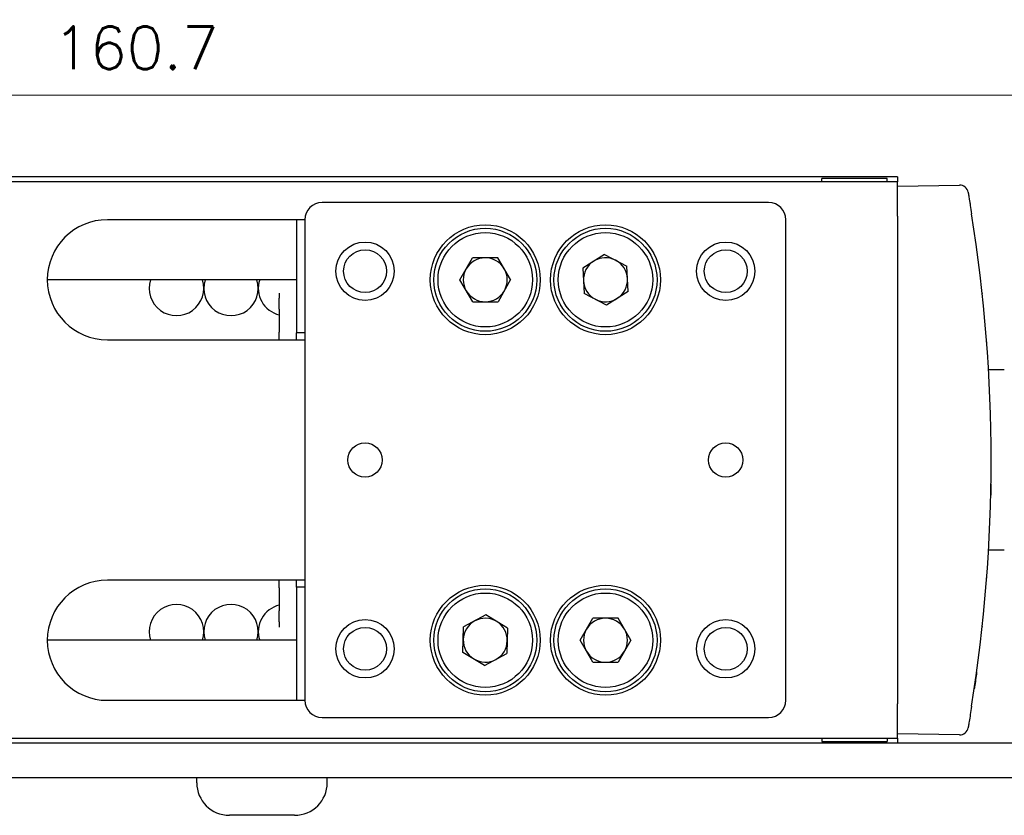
# Model space of a CAD drawing. Header units: inches. Extents: x 0 to 5766, y -2164 to 1330.
# Tile 189 of 210: x 4945 to 5003, y -1 to 45. Entities that reach past the tile are written whole.
import ezdxf

# ---------------------------------------------------------------- set-up
doc = ezdxf.new("R2010")
doc.units = ezdxf.units.IN
doc.header["$MEASUREMENT"] = 0
doc.layers.add('AM_5', color=3, linetype='Continuous', lineweight=15)
doc.layers.add('可見 (ISO)', color=7, linetype='Continuous', lineweight=25)
doc.styles.add('尺寸標註', font='romans.shx', dxfattribs={"bigfont": 'CHINESET.SHX'})
doc.dimstyles.new('CNS1$0', dxfattribs={"dimtxt": 2.5, "dimasz": 2.5, "dimexe": 1, "dimexo": 1, "dimgap": 1.5, "dimtad": 1, "dimtoh": 1, "dimdec": 1, "dimdsep": 46, "dimtxsty": '尺寸標註', "dimcen": 0, "dimclrd": 2, "dimclre": 2, "dimclrt": 1, "dimadec": 0, "dimazin": 2, "dimtp": 0.1, "dimtm": 0.1, "dimtfac": 0.71, "dimtdec": 1, "dimtmove": 0, "dimatfit": 0, "dimfxl": 0, "dimlwd": 13, "dimlwe": 13, "dimarcsym": 0})

# ---------------------------------------------------------------- blocks, each defined once
blk = doc.blocks.new('*D497')
at = {"layer": 'AM_5', "color": 2, "lineweight": 13}
for p, q in [((4871.816, 20.441), (4871.816, 41.704)), ((5032.536, 25.653), (5032.536, 41.704)), ((4874.316, 40.704), (5030.036, 40.704))]:
    blk.add_line(p, q, dxfattribs=at)
at = {"layer": 'AM_5', "color": 2}
for points in [[(4874.316, 41.12), (4874.316, 40.287), (4871.816, 40.704)], [(5030.036, 41.12), (5030.036, 40.287), (5032.536, 40.704)]]:
    blk.add_solid(points, dxfattribs=at)
at = {"layer": 'Defpoints', "color": 0}
for p in [(5032.536, 40.704), (5032.536, 24.653), (4871.816, 19.441)]:
    blk.add_point(p, dxfattribs=at)
at = {"layer": 'AM_5', "color": 1, "insert": (4952.176, 43.454), "char_height": 2.5, "attachment_point": 5, "style": '尺寸標註'}
blk.add_mtext('160.7', dxfattribs=at)

msp = doc.modelspace()

# ---------------------------------------------------------------- linework, layer by layer
at = {"layer": '可見 (ISO)'}
for p, q in [((4996.516, 35.941), (4883.516, 35.941)), ((4996.516, 35.641), (4883.516, 35.641)), ((4995.916, 35.841), (4992.116, 35.841)), ((4992.116, 35.641), (4992.116, 35.841)), ((4995.916, 35.641), (4995.916, 35.841)), ((4996.516, 35.941), (4996.516, 35.641)), ((4996.516, 33.641), (4996.516, 35.641)), ((4996.516, 35.391), (5000.126, 35.454)), ((4989.016, 34.441), (4963.016, 34.441)), ((4962.016, 33.441), (4950.516, 33.441)), ((4961.516, 33.441), (4961.516, 26.841)), ((4962.016, 33.441), (4962.016, 5.441)), ((4990.016, 5.441), (4990.016, 33.441)), ((4996.516, 33.641), (4996.516, 5.241)), ((4971.038, 29.933), (4971.771, 31.217)), ((4973.249, 31.224), (4971.771, 31.217)), ((4973.994, 29.948), (4973.249, 31.224)), ((4979.451, 31.417), (4978.205, 30.622)), ((4979.451, 31.417), (4980.762, 30.736)), ((4978.205, 30.622), (4978.27, 29.146)), ((4980.828, 29.259), (4980.762, 30.736)), ((4961.516, 29.941), (4947.016, 29.941)), ((4971.784, 28.657), (4971.038, 29.933)), ((4973.994, 29.948), (4973.262, 28.664)), ((4980.828, 29.259), (4979.582, 28.464)), ((4960.516, 29.17), (4960.516, 28.864)), ((4960.516, 28.228), (4960.516, 28.864)), ((4971.784, 28.657), (4973.262, 28.664)), ((4979.582, 28.464), (4978.27, 29.146)), ((4960.516, 28.228), (4960.516, 26.886)), ((4950.516, 26.441), (4962.016, 26.441)), ((4960.516, 26.441), (4960.516, 26.886)), ((4961.516, 26.441), (4961.516, 26.841)), ((4962.016, 26.841), (4961.516, 26.841)), ((5001.735, 25.941), (5001.736, 25.941)), ((5001.736, 25.922), (5001.736, 25.941)), ((5002.736, 24.691), (5001.816, 24.691)), ((5002.736, 14.191), (5001.816, 14.191)), ((5001.735, 12.941), (5001.736, 12.941)), ((5001.736, 12.941), (5001.736, 12.959)), ((4962.016, 12.441), (4950.516, 12.441)), ((4960.516, 11.995), (4960.516, 12.441)), ((4961.516, 12.041), (4961.516, 12.441)), ((4961.516, 12.041), (4961.516, 5.441)), ((4962.016, 12.041), (4961.516, 12.041)), ((4960.516, 11.995), (4960.516, 10.653)), ((4960.516, 10.017), (4960.516, 10.653)), ((4972.555, 10.418), (4971.256, 9.713)), ((4973.815, 9.646), (4972.555, 10.418)), ((4960.516, 10.017), (4960.516, 9.712)), ((4978.038, 8.941), (4978.777, 10.221)), ((4980.255, 10.221), (4978.777, 10.221)), ((4980.994, 8.941), (4980.255, 10.221)), ((4971.218, 8.235), (4971.256, 9.713)), ((4973.815, 9.646), (4973.777, 8.169)), ((4961.516, 8.941), (4947.016, 8.941)), ((4978.777, 7.661), (4978.038, 8.941)), ((4980.994, 8.941), (4980.255, 7.661)), ((4972.478, 7.463), (4971.218, 8.235)), ((4972.478, 7.463), (4973.777, 8.169)), ((4978.777, 7.661), (4980.255, 7.661)), ((4950.516, 5.441), (4962.016, 5.441)), ((4996.516, 3.241), (4996.516, 5.241)), ((4963.016, 4.441), (4989.016, 4.441)), ((5000.126, 3.428), (4996.516, 3.491)), ((4883.516, 3.241), (4996.516, 3.241)), ((4996.516, 2.941), (4883.516, 2.941)), ((4992.116, 3.241), (4992.116, 3.041)), ((4992.116, 3.041), (4995.916, 3.041)), ((4995.916, 3.241), (4995.916, 3.041)), ((4996.516, 3.241), (4996.516, 2.941)), ((5011.516, 2.941), (4996.516, 2.941)), ((4916.516, 0.941), (5011.516, 0.941)), ((4955.716, 0.641), (4955.716, 0.941)), ((4963.316, 0.641), (4963.316, 0.941)), ((4961.416, -1.259), (4957.616, -1.259))]:
    msp.add_line(p, q, dxfattribs=at)
for centre, radius in [((4972.516, 29.941), 3.2), ((4972.516, 29.941), 3), ((4972.516, 29.941), 2.75), ((4979.516, 29.941), 3.2), ((4979.516, 29.941), 3), ((4979.516, 29.941), 2.75), ((4965.516, 30.441), 1.7), ((4986.516, 30.441), 1.7), ((4965.516, 30.441), 1.25), ((4986.516, 30.441), 1.25), ((4965.516, 19.441), 1), ((4986.516, 19.441), 1), ((4972.516, 8.941), 3.2), ((4979.516, 8.941), 3.2), ((4972.516, 8.941), 3), ((4972.516, 8.941), 2.75), ((4979.516, 8.941), 3), ((4979.516, 8.941), 2.75), ((4965.516, 8.441), 1.7), ((4986.516, 8.441), 1.7), ((4965.516, 8.441), 1.25), ((4986.516, 8.441), 1.25)]:
    msp.add_circle(centre, radius, dxfattribs=at)
for centre, radius, start, end in [((5000.134, 34.954), 0.5, 9.81534, 91), ((4963.016, 33.441), 1, 90, 180), ((4989.016, 33.441), 1, 0, 90), ((4950.516, 29.941), 3.5, 90, 270), ((4972.516, 29.941), 1.28, 90.2946, 150.2946), ((4972.516, 29.941), 1.28, 30.2946, 90.2946), ((4979.516, 29.941), 1.28, 122.53759, 182.53759), ((4979.516, 29.941), 1.28, 62.53759, 122.53759), ((4979.516, 29.941), 1.28, 2.53759, 62.53759), ((4972.516, 29.941), 1.28, 150.2946, 210.2946), ((4972.516, 29.941), 1.28, 330.2946, 30.2946), ((4954.537, 29.44), 1.587, 161.63575, 18.36425), ((4957.712, 29.44), 1.587, 161.63575, 18.36425), ((4960.887, 29.44), 1.587, 161.63575, 256.50552), ((4979.516, 29.941), 1.28, 182.53759, 242.53759), ((4979.516, 29.941), 1.28, 302.53759, 2.53759), ((4972.516, 29.941), 1.28, 210.2946, 270.2946), ((4972.516, 29.941), 1.28, 270.2946, 330.2946), ((4979.516, 29.941), 1.28, 242.53759, 302.53759), ((4950.516, 8.941), 3.5, 90, 270), ((4954.537, 9.441), 1.587, 341.63575, 198.36425), ((4957.712, 9.441), 1.587, 341.63575, 198.36425), ((4960.887, 9.441), 1.587, 103.49448, 198.36425), ((4972.516, 8.941), 1.28, 118.50744, 178.50744), ((4972.516, 8.941), 1.28, 58.50744, 118.50744), ((4972.516, 8.941), 1.28, 358.50744, 58.50744), ((4979.516, 8.941), 1.28, 90, 150), ((4979.516, 8.941), 1.28, 30, 90), ((4979.516, 8.941), 1.28, 150, 210), ((4979.516, 8.941), 1.28, 330, 30), ((4972.516, 8.941), 1.28, 178.50744, 238.50744), ((4972.516, 8.941), 1.28, 298.50744, 358.50744), ((4979.516, 8.941), 1.28, 210, 270), ((4979.516, 8.941), 1.28, 270, 330), ((4972.516, 8.941), 1.28, 238.50744, 298.50744), ((4963.016, 5.441), 1, 180, 270), ((4989.016, 5.441), 1, 270, 0), ((5000.134, 3.928), 0.5, 269, 350.18466), ((4957.616, 0.641), 1.9, 180, 270), ((4961.416, 0.641), 1.9, 270, 0)]:
    msp.add_arc(centre, radius, start, end, dxfattribs=at)
msp.add_ellipse((4910.494, 19.441), major_axis=(0, -91.486), ratio=0.999849, start_param=1.413344, end_param=1.728248, dxfattribs=at)
for points, knots in [([(5000.627, 35.039), (5000.627, 35.039), (5000.633, 35.005), (5000.644, 34.942), (5000.649, 34.911), (5000.656, 34.871), (5000.664, 34.825), (5000.672, 34.779), (5000.68, 34.727), (5000.69, 34.669), (5000.7, 34.612), (5000.711, 34.547), (5000.722, 34.479), (5000.734, 34.411), (5000.745, 34.339), (5000.758, 34.264), (5000.783, 34.112), (5000.809, 33.951), (5000.835, 33.786)], [0, 0, 0, 0, 0.000495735, 0.000495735, 0.000495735, 0.000743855, 0.000743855, 0.000743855, 0.000992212, 0.000992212, 0.000992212, 0.001240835, 0.001240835, 0.001240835, 0.001489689, 0.001489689, 0.001489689, 0.001987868, 0.001987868, 0.001987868, 0.001987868]), ([(5001.438, 29.259), (5001.439, 29.256), (5001.439, 29.253), (5001.439, 29.251), (5001.439, 29.25), (5001.439, 29.25)], [0, 0, 0, 0, 0.01079105, 0.01079105, 0.01844721, 0.01844721, 0.01844721, 0.01844721]), ([(5001.449, 29.158), (5001.449, 29.155), (5001.45, 29.153), (5001.45, 29.15), (5001.45, 29.15), (5001.45, 29.15)], [0, 0, 0, 0, 0.01079377, 0.01079377, 0.01842781, 0.01842781, 0.01842781, 0.01842781]), ([(5001.708, 26.317), (5001.708, 26.317), (5001.708, 26.317), (5001.708, 26.317), (5001.708, 26.316), (5001.708, 26.311), (5001.709, 26.304), (5001.71, 26.293), (5001.71, 26.293), (5001.71, 26.292), (5001.71, 26.292), (5001.71, 26.292), (5001.71, 26.292), (5001.71, 26.291), (5001.71, 26.291), (5001.71, 26.291)], [0.0375225, 0.0375225, 0.0375225, 0.0375225, 0.03850494, 0.03850494, 0.05115719, 0.05115719, 0.08912615, 0.08912615, 0.09090529, 0.09090529, 0.09157246, 0.09157246, 0.09169756, 0.09169756, 0.09170929, 0.09170929, 0.09170929, 0.09170929]), ([(5001.71, 12.59), (5001.71, 12.59), (5001.71, 12.59), (5001.71, 12.588), (5001.709, 12.587), (5001.709, 12.584), (5001.709, 12.582), (5001.708, 12.573), (5001.708, 12.568), (5001.708, 12.565), (5001.708, 12.564), (5001.708, 12.564)], [0, 0, 0, 0, 0.00097656, 0.00097656, 0.00488283, 0.00488283, 0.01269545, 0.01269545, 0.04395329, 0.04395329, 0.05714808, 0.05714808, 0.05714808, 0.05714808]), ([(5001.439, 9.632), (5001.439, 9.632), (5001.439, 9.632), (5001.439, 9.631), (5001.439, 9.63), (5001.439, 9.628), (5001.439, 9.627), (5001.438, 9.625)], [0.02995296, 0.02995296, 0.02995296, 0.02995296, 0.03266965, 0.03266965, 0.04118502, 0.04118502, 0.04704465, 0.04704465, 0.04704465, 0.04704465]), ([(5001.45, 9.732), (5001.45, 9.732), (5001.45, 9.732), (5001.45, 9.732), (5001.45, 9.731), (5001.45, 9.728), (5001.449, 9.727), (5001.449, 9.726)], [0.02997514, 0.02997514, 0.02997514, 0.02997514, 0.03261946, 0.03261946, 0.04097847, 0.04097847, 0.04707143, 0.04707143, 0.04707143, 0.04707143]), ([(5001.127, 7.076), (5001.088, 6.787), (5001.046, 6.492), (5001.001, 6.181), (5000.996, 6.149), (5000.991, 6.117)], [0, 0, 0, 0, 0.08760995, 0.08760995, 0.09772978, 0.09772978, 0.09772978, 0.09772978]), ([(5000.835, 5.095), (5000.809, 4.931), (5000.782, 4.768), (5000.758, 4.618), (5000.733, 4.468), (5000.71, 4.328), (5000.69, 4.212), (5000.681, 4.154), (5000.671, 4.101), (5000.664, 4.055), (5000.656, 4.009), (5000.649, 3.971), (5000.644, 3.939), (5000.633, 3.876), (5000.627, 3.842), (5000.627, 3.842)], [0, 0, 0, 0, 0.000496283, 0.000496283, 0.000496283, 0.000992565, 0.000992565, 0.000992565, 0.001242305, 0.001242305, 0.001242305, 0.001488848, 0.001488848, 0.001488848, 0.00198513, 0.00198513, 0.00198513, 0.00198513])]:
    msp.add_open_spline(points, degree=3, knots=knots, dxfattribs=at)
msp.add_open_spline([(5001.956, 18.049), (5001.952, 17.826), (5001.948, 17.605), (5001.943, 17.388)], degree=3, dxfattribs=at)

# ---------------------------------------------------------------- dimensions: what is measured, and where the dimension line sits
at = {"layer": 'AM_5'}
dim = msp.add_linear_dim(base=(5032.536, 40.704), p1=(4871.816, 19.441), p2=(5032.536, 24.653), dimstyle='CNS1$0', override={"dimtol": 0, "dimlim": 0, "dimtp": 0.1, "dimtm": 0.1, "dimtfac": 0.71, "dimtdec": 3, "dimtolj": 0, "dimtzin": 8}, dxfattribs=at)
dim.commit()
dim.dimension.update_dxf_attribs({"geometry": '*D497', "text_midpoint": (4952.176, 43.454)})

doc.saveas('drawing.dxf')
